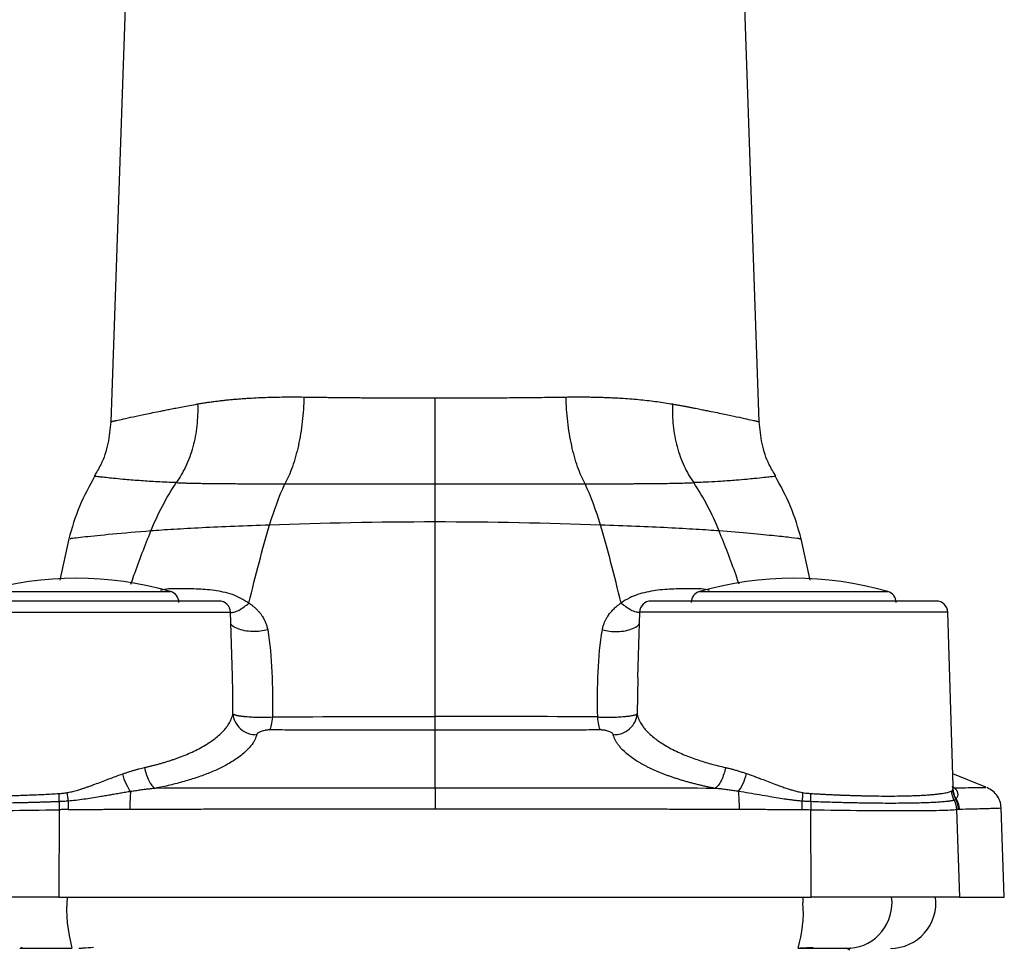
# Model space of a CAD drawing. Header units: millimetres. Extents: x 423 to 1697, y -6 to 958.
# Tile 53 of 54: x 1550 to 1637, y 488 to 570. Entities that reach past the tile are written whole.
import ezdxf

# ---------------------------------------------------------------- set-up
doc = ezdxf.new("R2010")
doc.units = ezdxf.units.MM

msp = doc.modelspace()

# ---------------------------------------------------------------- linework, layer by layer
at = {"color": 7, "linetype": 'Continuous', "lineweight": 25}
for p, q in [((1559.847, 575.498), (1558.405, 534.208)), ((1615.356, 534.208), (1613.914, 575.498)), ((1554.713, 523.917), (1553.938, 520.296)), ((1619.822, 520.301), (1619.048, 523.917)), ((1569.087, 511.884), (1568.911, 517.494)), ((1604.85, 517.494), (1604.67, 511.762)), ((1632.391, 502.211), (1631.911, 517.494)), ((1604.694, 511.761), (1604.626, 508.559)), ((1586.88, 502.04), (1586.88, 507.141)), ((1635.259, 502.118), (1632.357, 503.289)), ((1632.507, 502.028), (1632.351, 502.109)), ((1553.882, 500.141), (1553.85, 492.463)), ((1619.911, 492.463), (1619.879, 500.14)), ((1632.674, 500.166), (1632.94, 492.463)), ((1636.88, 492.463), (1636.607, 500.293)), ((1553.85, 492.463), (1540.821, 492.463)), ((1553.85, 492.463), (1619.911, 492.463)), ((1632.94, 492.463), (1619.911, 492.463)), ((1632.94, 492.463), (1636.88, 492.463)), ((1550.426, 487.97), (1550.403, 487.974)), ((1550.512, 488.081), (1550.688, 487.979)), ((1623.315, 487.808), (1623.019, 487.98)), ((1623.358, 487.974), (1623.334, 487.97))]:
    msp.add_line(p, q, dxfattribs=at)
at = {"color": 8, "linetype": 'Continuous', "lineweight": 25}
for p, q in [((1547.104, 519.299), (1551.242, 519.299)), ((1551.242, 519.299), (1563.656, 519.299)), ((1610.104, 519.299), (1614.242, 519.299)), ((1614.242, 519.299), (1626.656, 519.299)), ((1541.85, 517.494), (1568.911, 517.494)), ((1631.911, 517.494), (1604.85, 517.494)), ((1632.507, 502.028), (1632.325, 502.107)), ((1632.384, 502.012), (1632.339, 502.21)), ((1619.194, 492.463), (1619.198, 491.963))]:
    msp.add_line(p, q, dxfattribs=at)
at = {"color": 7, "linetype": 'Continuous', "lineweight": 25}
for centre, radius, start, end in [((1555.38, 490.463), 30, 73.98661, 106.01339), ((1618.38, 490.463), 30, 73.98661, 106.01339), ((1563.38, 518.338), 1, 0, 73.98661), ((1610.38, 518.338), 1, 106.01339, 180), ((1626.38, 518.338), 1, 0, 73.98661), ((1567.911, 517.463), 1, 1.8, 90), ((1605.849, 517.463), 1, 90, 178.2), ((1630.911, 517.463), 1, 1.8, 90), ((1630.838, 500.115), 2.02, 1.99809, 27.91999), ((1626.88, 491.963), 4, 270, 7.18076), ((1608.491, 491.104), 10.741, 343.10102, 4.58767)]:
    msp.add_arc(centre, radius, start, end, dxfattribs=at)
at = {"color": 8, "linetype": 'Continuous', "lineweight": 25}
for centre, radius, start, end in [((1567.544, 491.435), 13.019, 175.47051, 195.38158), ((1623.029, 491.949), 3.989, 274.72845, 7.40265)]:
    msp.add_arc(centre, radius, start, end, dxfattribs=at)
at = {"color": 7, "linetype": 'Continuous', "lineweight": 25}
for points, knots in [([(1566.028, 535.767), (1566.146, 535.788), (1566.381, 535.829), (1566.744, 535.887), (1567.115, 535.942), (1567.493, 535.994), (1567.88, 536.043), (1568.274, 536.088), (1568.676, 536.131), (1569.087, 536.17), (1569.504, 536.206), (1569.93, 536.239), (1570.48, 536.277), (1571.16, 536.316), (1571.977, 536.351), (1572.807, 536.375), (1573.65, 536.388), (1574.504, 536.392), (1575.084, 536.384), (1575.373, 536.381)], [0, 0, 0, 0, 0.044755, 0.089657, 0.134708, 0.179909, 0.225263, 0.270771, 0.316436, 0.36226, 0.408244, 0.454391, 0.500702, 0.584814, 0.668553, 0.75193, 0.834955, 0.917641, 1, 1, 1, 1]), ([(1575.373, 536.381), (1575.356, 535.666), (1575.307, 534.935), (1575.141, 533.497), (1575.025, 532.79), (1574.73, 531.454), (1574.553, 530.826), (1574.152, 529.693), (1573.929, 529.189), (1573.693, 528.757)], [0, 0, 0, 0, 0.25, 0.25, 0.5, 0.5, 0.75, 0.75, 1, 1, 1, 1]), ([(1575.373, 536.381), (1575.531, 536.378), (1575.845, 536.374), (1576.32, 536.367), (1576.794, 536.36), (1577.267, 536.354), (1577.738, 536.348), (1578.209, 536.343), (1578.678, 536.338), (1579.145, 536.334), (1579.611, 536.329), (1580.074, 536.326), (1580.535, 536.322), (1581.068, 536.319), (1581.691, 536.315), (1582.425, 536.312), (1583.213, 536.31), (1584.054, 536.308), (1584.949, 536.306), (1585.897, 536.306), (1586.547, 536.305), (1586.88, 536.305)], [0, 0, 0, 0, 0.043662, 0.086957, 0.129884, 0.172445, 0.214638, 0.256464, 0.297923, 0.339015, 0.37974, 0.420097, 0.460087, 0.499711, 0.558246, 0.621094, 0.688252, 0.759722, 0.835504, 0.915596, 1, 1, 1, 1]), ([(1586.88, 536.305), (1587.062, 536.305), (1587.42, 536.305), (1587.95, 536.306), (1588.464, 536.306), (1588.964, 536.307), (1589.448, 536.307), (1589.916, 536.308), (1590.369, 536.309), (1590.807, 536.311), (1591.229, 536.312), (1591.635, 536.314), (1592.026, 536.315), (1592.401, 536.317), (1592.954, 536.32), (1593.692, 536.326), (1594.62, 536.333), (1595.557, 536.343), (1596.499, 536.354), (1597.447, 536.367), (1598.072, 536.376), (1598.388, 536.381)], [0, 0, 0, 0, 0.04597, 0.090693, 0.134168, 0.176395, 0.217375, 0.257107, 0.295592, 0.332829, 0.368819, 0.403561, 0.437056, 0.469303, 0.500302, 0.579897, 0.660968, 0.743513, 0.827534, 0.913029, 1, 1, 1, 1]), ([(1586.88, 528.763), (1586.88, 529.197), (1586.88, 529.701), (1586.88, 530.828), (1586.88, 531.45), (1586.88, 532.769), (1586.88, 533.466), (1586.88, 534.882), (1586.88, 535.601), (1586.88, 536.305)], [0, 0, 0, 0, 0.25, 0.25, 0.5, 0.5, 0.75, 0.75, 1, 1, 1, 1]), ([(1598.388, 536.381), (1598.546, 536.383), (1598.862, 536.388), (1599.332, 536.39), (1599.799, 536.389), (1600.262, 536.386), (1600.722, 536.379), (1601.179, 536.368), (1601.631, 536.355), (1602.079, 536.338), (1602.524, 536.318), (1602.963, 536.295), (1603.521, 536.261), (1604.187, 536.213), (1604.95, 536.145), (1605.686, 536.067), (1606.396, 535.978), (1607.08, 535.88), (1607.516, 535.805), (1607.733, 535.767)], [0, 0, 0, 0, 0.044895, 0.089884, 0.134968, 0.18015, 0.225432, 0.270815, 0.316301, 0.361893, 0.407591, 0.453399, 0.499316, 0.584104, 0.668339, 0.752035, 0.835202, 0.917853, 1, 1, 1, 1]), ([(1600.068, 528.757), (1599.832, 529.189), (1599.609, 529.693), (1599.208, 530.826), (1599.03, 531.454), (1598.736, 532.79), (1598.619, 533.497), (1598.454, 534.935), (1598.405, 535.666), (1598.388, 536.381)], [0, 0, 0, 0, 0.25, 0.25, 0.5, 0.5, 0.75, 0.75, 1, 1, 1, 1]), ([(1566.028, 535.767), (1566.051, 535.135), (1566.029, 534.494), (1565.891, 533.226), (1565.774, 532.601), (1565.45, 531.405), (1565.242, 530.834), (1564.749, 529.777), (1564.465, 529.292), (1564.153, 528.859)], [0, 0, 0, 0, 0.25, 0.25, 0.5, 0.5, 0.75, 0.75, 1, 1, 1, 1]), ([(1607.733, 535.767), (1607.71, 535.142), (1607.731, 534.506), (1607.867, 533.245), (1607.982, 532.621), (1608.305, 531.423), (1608.512, 530.85), (1609.006, 529.786), (1609.292, 529.296), (1609.607, 528.859)], [0, 0, 0, 0, 0.25, 0.25, 0.5, 0.5, 0.75, 0.75, 1, 1, 1, 1]), ([(1558.405, 534.213), (1558.343, 533.571), (1558.219, 532.276), (1557.693, 530.65), (1557.146, 529.765), (1556.944, 529.439)], [0, 0, 0, 0, 0.382609, 0.772636, 1, 1, 1, 1]), ([(1616.816, 529.439), (1616.615, 529.765), (1616.067, 530.65), (1615.541, 532.276), (1615.417, 533.571), (1615.356, 534.213)], [0, 0, 0, 0, 0.2273639, 0.6173911, 1, 1, 1, 1]), ([(1557.004, 529.447), (1556.518, 528.568), (1555.547, 526.811), (1554.991, 524.882), (1554.713, 523.917)], [0, 0, 0, 0, 0.50001, 1, 1, 1, 1]), ([(1619.048, 523.917), (1618.77, 524.882), (1618.213, 526.811), (1617.242, 528.568), (1616.757, 529.447)], [0, 0, 0, 0, 0.49999, 1, 1, 1, 1]), ([(1564.153, 528.859), (1564.245, 528.855), (1564.432, 528.847), (1564.729, 528.837), (1565.045, 528.828), (1565.383, 528.819), (1565.742, 528.811), (1566.125, 528.804), (1566.532, 528.797), (1566.963, 528.791), (1567.42, 528.786), (1567.902, 528.781), (1568.441, 528.777), (1569.043, 528.773), (1569.712, 528.769), (1570.424, 528.766), (1571.179, 528.763), (1571.977, 528.761), (1572.816, 528.759), (1573.398, 528.757), (1573.693, 528.757)], [0, 0, 0, 0, 0.037519, 0.076615, 0.117294, 0.15956, 0.203419, 0.248872, 0.295922, 0.344565, 0.394799, 0.446616, 0.500006, 0.564233, 0.630929, 0.700061, 0.771589, 0.845462, 0.921623, 1, 1, 1, 1]), ([(1573.693, 528.757), (1573.871, 528.757), (1574.225, 528.757), (1574.757, 528.757), (1575.282, 528.757), (1575.801, 528.758), (1576.313, 528.758), (1576.819, 528.758), (1577.318, 528.758), (1577.809, 528.758), (1578.293, 528.759), (1578.769, 528.759), (1579.237, 528.759), (1579.696, 528.759), (1580.384, 528.76), (1581.3, 528.76), (1582.445, 528.761), (1583.576, 528.761), (1584.692, 528.762), (1585.792, 528.763), (1586.52, 528.763), (1586.88, 528.763)], [0, 0, 0, 0, 0.042863, 0.085, 0.12641, 0.16709, 0.207038, 0.246252, 0.28473, 0.322471, 0.359472, 0.395732, 0.431249, 0.466021, 0.500048, 0.58685, 0.672277, 0.756315, 0.838953, 0.920184, 1, 1, 1, 1]), ([(1586.88, 528.763), (1587.076, 528.763), (1587.47, 528.763), (1588.063, 528.763), (1588.662, 528.762), (1589.265, 528.762), (1589.874, 528.762), (1590.487, 528.761), (1591.104, 528.761), (1591.726, 528.761), (1592.351, 528.76), (1592.98, 528.76), (1593.682, 528.759), (1594.466, 528.759), (1595.34, 528.759), (1596.24, 528.758), (1597.166, 528.758), (1598.116, 528.757), (1599.089, 528.757), (1599.738, 528.757), (1600.068, 528.757)], [0, 0, 0, 0, 0.043363, 0.087147, 0.131352, 0.175976, 0.221019, 0.266478, 0.312353, 0.358641, 0.405341, 0.45245, 0.499966, 0.563759, 0.630117, 0.69903, 0.770487, 0.844476, 0.920985, 1, 1, 1, 1]), ([(1600.068, 528.757), (1600.217, 528.757), (1600.513, 528.758), (1600.948, 528.759), (1601.374, 528.76), (1601.788, 528.761), (1602.192, 528.762), (1602.586, 528.763), (1602.968, 528.765), (1603.34, 528.766), (1603.701, 528.768), (1604.052, 528.769), (1604.392, 528.771), (1604.722, 528.773), (1605.041, 528.775), (1605.563, 528.778), (1606.255, 528.784), (1607.081, 528.794), (1607.823, 528.807), (1608.486, 528.821), (1609.078, 528.838), (1609.435, 528.852), (1609.607, 528.859)], [0, 0, 0, 0, 0.039464, 0.078384, 0.116749, 0.15455, 0.191779, 0.228428, 0.26449, 0.299959, 0.334829, 0.369095, 0.402751, 0.435793, 0.468217, 0.500021, 0.596697, 0.688059, 0.774068, 0.854715, 0.930015, 1, 1, 1, 1]), ([(1586.88, 508.332), (1586.88, 509.007), (1586.88, 515.371), (1586.88, 521.134), (1586.88, 525.406)], [0.3496992, 0.3496992, 0.3496992, 0.3496992, 0.3962876, 0.7925752, 0.7925752, 0.7925752, 0.7925752]), ([(1555.38, 518.463), (1552.057, 518.463), (1548.87, 518.463), (1544.17, 518.463), (1542.849, 518.463), (1542.849, 518.463)], [0, 0, 0, 0, 0.5, 0.5, 1, 1, 1, 1]), ([(1567.911, 518.463), (1567.911, 518.463), (1566.591, 518.463), (1561.891, 518.463), (1558.704, 518.463), (1555.38, 518.463)], [0, 0, 0, 0, 0.5, 0.5, 1, 1, 1, 1]), ([(1570.542, 518.287), (1570.602, 518.244), (1570.727, 518.158), (1570.91, 518.015), (1571.092, 517.857), (1571.272, 517.682), (1571.446, 517.489), (1571.581, 517.316), (1571.691, 517.159), (1571.784, 517.012), (1571.891, 516.82), (1572.002, 516.577), (1572.11, 516.28), (1572.157, 516.056), (1572.183, 515.935)], [0, 0, 0, 0, 0.074235, 0.152072, 0.233529, 0.318635, 0.407432, 0.49996, 0.543918, 0.603404, 0.678549, 0.769541, 0.876596, 1, 1, 1, 1]), ([(1601.578, 515.935), (1601.589, 515.993), (1601.61, 516.105), (1601.653, 516.265), (1601.699, 516.411), (1601.749, 516.546), (1601.8, 516.668), (1601.852, 516.779), (1601.903, 516.878), (1601.952, 516.968), (1602, 517.047), (1602.043, 517.117), (1602.084, 517.178), (1602.12, 517.23), (1602.22, 517.371), (1602.395, 517.587), (1602.663, 517.856), (1602.936, 518.088), (1603.127, 518.222), (1603.219, 518.287)], [0, 0, 0, 0, 0.059033, 0.1145347, 0.1665471, 0.2151019, 0.2602255, 0.3019407, 0.3402684, 0.3752292, 0.406843, 0.4351262, 0.4600919, 0.4817513, 0.5001133, 0.6374761, 0.766493, 0.8873049, 1, 1, 1, 1]), ([(1618.38, 518.463), (1615.057, 518.463), (1611.87, 518.463), (1607.17, 518.463), (1605.849, 518.463), (1605.849, 518.463)], [0, 0, 0, 0, 0.5, 0.5, 1, 1, 1, 1]), ([(1630.911, 518.463), (1630.911, 518.463), (1629.591, 518.463), (1624.891, 518.463), (1621.704, 518.463), (1618.38, 518.463)], [0, 0, 0, 0, 0.5, 0.5, 1, 1, 1, 1]), ([(1572.183, 515.935), (1572.387, 514.751), (1572.499, 513.506), (1572.613, 510.946), (1572.616, 509.629), (1572.592, 508.286)], [0, 0, 0, 0, 0.5, 0.5, 1, 1, 1, 1]), ([(1601.169, 508.286), (1601.144, 509.629), (1601.147, 510.946), (1601.262, 513.506), (1601.373, 514.751), (1601.578, 515.935)], [0, 0, 0, 0, 0.5, 0.5, 1, 1, 1, 1]), ([(1569.135, 508.559), (1569.132, 509.076), (1569.127, 510.113), (1569.111, 511.22), (1569.088, 511.804), (1569.085, 511.884)], [0, 0, 0, 0, 0.462502, 0.9265286, 1, 1, 1, 1]), ([(1561.375, 503.847), (1561.482, 503.871), (1561.697, 503.92), (1562.015, 503.997), (1562.33, 504.078), (1562.643, 504.162), (1562.952, 504.25), (1563.259, 504.342), (1563.561, 504.437), (1563.859, 504.535), (1564.153, 504.638), (1564.792, 504.872), (1565.743, 505.276), (1566.821, 505.86), (1567.738, 506.507), (1568.304, 507.047), (1568.673, 507.517), (1568.876, 507.843), (1569.015, 508.147), (1569.093, 508.375), (1569.123, 508.505), (1569.135, 508.559)], [0, 0, 0, 0, 0.024099, 0.048397, 0.072893, 0.097591, 0.122491, 0.147595, 0.172903, 0.198417, 0.224138, 0.250068, 0.370616, 0.500001, 0.615843, 0.749955, 0.803915, 0.874972, 0.928553, 0.970224, 1, 1, 1, 1]), ([(1569.135, 508.559), (1569.149, 508.337), (1569.206, 508.099), (1569.426, 507.641), (1569.59, 507.423), (1569.997, 507.065), (1570.239, 506.928), (1570.736, 506.756), (1570.99, 506.721), (1571.224, 506.727)], [0, 0, 0, 0, 0.25, 0.25, 0.5, 0.5, 0.75, 0.75, 1, 1, 1, 1]), ([(1569.135, 508.559), (1569.142, 508.552), (1569.155, 508.538), (1569.189, 508.518), (1569.232, 508.498), (1569.283, 508.479), (1569.343, 508.46), (1569.41, 508.442), (1569.484, 508.425), (1569.565, 508.409), (1569.651, 508.394), (1569.743, 508.379), (1569.84, 508.366), (1569.94, 508.353), (1570.044, 508.342), (1570.151, 508.331), (1570.39, 508.309), (1570.779, 508.284), (1571.269, 508.269), (1571.67, 508.266), (1571.984, 508.269), (1572.292, 508.274), (1572.493, 508.282), (1572.592, 508.286)], [0, 0, 0, 0, 0.037741, 0.074826, 0.111267, 0.14707, 0.182242, 0.216789, 0.250717, 0.284032, 0.316734, 0.348825, 0.380308, 0.411191, 0.441481, 0.471174, 0.500257, 0.631713, 0.74993, 0.814867, 0.878203, 0.939918, 1, 1, 1, 1]), ([(1601.169, 508.286), (1601.225, 508.284), (1601.338, 508.279), (1601.511, 508.274), (1601.686, 508.27), (1601.864, 508.268), (1602.044, 508.267), (1602.224, 508.267), (1602.534, 508.27), (1602.981, 508.284), (1603.407, 508.311), (1603.707, 508.34), (1603.9, 508.362), (1604.079, 508.388), (1604.241, 508.417), (1604.381, 508.449), (1604.495, 508.484), (1604.583, 508.521), (1604.611, 508.546), (1604.626, 508.559)], [0, 0, 0, 0, 0.034132, 0.068824, 0.104041, 0.139772, 0.176047, 0.212863, 0.250167, 0.368377, 0.499856, 0.55486, 0.611978, 0.671204, 0.732577, 0.79611, 0.861829, 0.929777, 1, 1, 1, 1]), ([(1602.537, 506.727), (1602.771, 506.721), (1603.025, 506.756), (1603.522, 506.928), (1603.764, 507.065), (1604.171, 507.422), (1604.334, 507.641), (1604.555, 508.098), (1604.612, 508.337), (1604.626, 508.559)], [0, 0, 0, 0, 0.25, 0.25, 0.5, 0.5, 0.75, 0.75, 1, 1, 1, 1]), ([(1604.626, 508.559), (1604.634, 508.521), (1604.654, 508.431), (1604.699, 508.279), (1604.771, 508.089), (1604.898, 507.82), (1605.087, 507.517), (1605.456, 507.047), (1606.022, 506.506), (1606.939, 505.86), (1608.017, 505.275), (1609.057, 504.834), (1609.895, 504.535), (1610.496, 504.341), (1611.112, 504.161), (1611.739, 503.996), (1612.171, 503.896), (1612.386, 503.847)], [0, 0, 0, 0, 0.021114, 0.048987, 0.083624, 0.125034, 0.196031, 0.250053, 0.384146, 0.500012, 0.629389, 0.74995, 0.801594, 0.852411, 0.902411, 0.951603, 1, 1, 1, 1]), ([(1572.592, 508.286), (1572.571, 508.014), (1572.538, 507.769), (1572.463, 507.388), (1572.421, 507.254), (1572.379, 507.173)], [0, 0, 0, 0, 0.5, 0.5, 1, 1, 1, 1]), ([(1586.88, 507.141), (1586.88, 507.237), (1586.88, 507.396), (1586.88, 507.813), (1586.88, 508.068), (1586.88, 508.332)], [0, 0, 0, 0, 0.5, 0.5, 1, 1, 1, 1]), ([(1601.382, 507.173), (1601.34, 507.254), (1601.297, 507.388), (1601.222, 507.769), (1601.19, 508.014), (1601.169, 508.286)], [0, 0, 0, 0, 0.5, 0.5, 1, 1, 1, 1]), ([(1571.224, 506.727), (1571.228, 506.74), (1571.236, 506.765), (1571.258, 506.803), (1571.287, 506.84), (1571.337, 506.89), (1571.419, 506.95), (1571.552, 507.019), (1571.716, 507.081), (1571.884, 507.123), (1572.028, 507.148), (1572.144, 507.162), (1572.262, 507.172), (1572.34, 507.172), (1572.379, 507.173)], [0, 0, 0, 0, 0.063949, 0.126805, 0.188846, 0.250351, 0.377368, 0.499845, 0.628929, 0.749642, 0.812793, 0.874777, 0.938166, 1, 1, 1, 1]), ([(1572.379, 507.173), (1572.67, 507.172), (1573.247, 507.169), (1574.104, 507.166), (1574.943, 507.163), (1575.764, 507.16), (1576.568, 507.158), (1577.353, 507.155), (1578.12, 507.153), (1578.868, 507.151), (1579.966, 507.149), (1581.42, 507.146), (1583.238, 507.143), (1585.058, 507.142), (1586.272, 507.141), (1586.88, 507.141)], [0, 0, 0, 0, 0.0608344, 0.120344, 0.1785322, 0.2354022, 0.2909567, 0.3451979, 0.398126, 0.4497335, 0.500012, 0.6251155, 0.7499968, 0.8748254, 1, 1, 1, 1]), ([(1586.88, 507.141), (1587.185, 507.141), (1587.795, 507.141), (1588.71, 507.142), (1589.623, 507.142), (1590.534, 507.143), (1591.443, 507.144), (1592.35, 507.146), (1593.254, 507.147), (1594.408, 507.15), (1595.847, 507.154), (1597.604, 507.159), (1599.462, 507.165), (1600.73, 507.17), (1601.382, 507.173)], [0, 0, 0, 0, 0.062839, 0.1256, 0.188273, 0.250848, 0.313316, 0.375667, 0.437892, 0.499982, 0.614124, 0.735491, 0.864093, 1, 1, 1, 1]), ([(1601.382, 507.173), (1601.407, 507.173), (1601.459, 507.172), (1601.538, 507.168), (1601.63, 507.161), (1601.733, 507.148), (1601.877, 507.123), (1602.044, 507.081), (1602.208, 507.019), (1602.342, 506.95), (1602.44, 506.878), (1602.508, 506.802), (1602.527, 506.752), (1602.537, 506.727)], [0, 0, 0, 0, 0.041158, 0.08275, 0.12531, 0.187271, 0.250454, 0.371148, 0.500268, 0.62273, 0.749778, 0.873248, 1, 1, 1, 1]), ([(1571.224, 506.727), (1571.213, 506.689), (1571.193, 506.613), (1571.152, 506.498), (1571.104, 506.383), (1571.032, 506.23), (1570.906, 506.006), (1570.689, 505.702), (1570.274, 505.242), (1569.596, 504.679), (1568.769, 504.172), (1568.079, 503.819), (1567.599, 503.596), (1567.094, 503.382), (1566.564, 503.176), (1566.01, 502.98), (1565.436, 502.793), (1564.841, 502.617), (1564.229, 502.45), (1563.6, 502.294), (1562.957, 502.148), (1562.515, 502.059), (1562.296, 502.015)], [0, 0, 0, 0, 0.020887, 0.041731, 0.062533, 0.083739, 0.125033, 0.184505, 0.250009, 0.377724, 0.499939, 0.547143, 0.594002, 0.640513, 0.686673, 0.732482, 0.777943, 0.823053, 0.867816, 0.912234, 0.956301, 1, 1, 1, 1]), ([(1611.464, 502.014), (1611.346, 502.038), (1611.11, 502.085), (1610.76, 502.159), (1610.413, 502.236), (1610.07, 502.317), (1609.73, 502.401), (1609.395, 502.487), (1609.064, 502.577), (1608.738, 502.67), (1608.417, 502.766), (1608.101, 502.865), (1607.791, 502.968), (1607.487, 503.073), (1607.188, 503.181), (1606.897, 503.292), (1606.612, 503.406), (1606.334, 503.522), (1606.064, 503.641), (1605.801, 503.763), (1605.547, 503.888), (1605.3, 504.015), (1605.062, 504.145), (1604.832, 504.277), (1604.405, 504.537), (1603.808, 504.957), (1603.307, 505.427), (1603, 505.8), (1602.832, 506.045), (1602.701, 506.281), (1602.601, 506.507), (1602.558, 506.654), (1602.537, 506.727)], [0, 0, 0, 0, 0.023365, 0.046871, 0.070515, 0.094297, 0.118212, 0.142259, 0.166439, 0.190751, 0.215198, 0.239779, 0.264494, 0.289342, 0.314324, 0.33944, 0.36469, 0.390075, 0.415594, 0.441246, 0.46703, 0.492946, 0.518995, 0.545176, 0.571491, 0.672161, 0.785725, 0.831989, 0.876545, 0.919396, 0.960547, 1, 1, 1, 1]), ([(1559.448, 503.285), (1559.549, 503.32), (1559.75, 503.388), (1560.045, 503.483), (1560.33, 503.571), (1560.605, 503.651), (1560.87, 503.724), (1561.126, 503.79), (1561.293, 503.828), (1561.375, 503.847)], [0, 0, 0, 0, 0.156744, 0.308792, 0.456181, 0.59895, 0.737144, 0.87081, 1, 1, 1, 1]), ([(1561.375, 503.847), (1561.408, 503.653), (1561.456, 503.451), (1561.579, 503.057), (1561.655, 502.866), (1561.825, 502.528), (1561.919, 502.381), (1562.109, 502.151), (1562.205, 502.068), (1562.296, 502.015)], [0, 0, 0, 0, 0.25, 0.25, 0.5, 0.5, 0.75, 0.75, 1, 1, 1, 1]), ([(1612.386, 503.847), (1612.354, 503.662), (1612.309, 503.468), (1612.19, 503.083), (1612.116, 502.893), (1611.948, 502.551), (1611.854, 502.399), (1611.659, 502.159), (1611.56, 502.07), (1611.464, 502.014)], [0, 0, 0, 0, 0.25, 0.25, 0.5, 0.5, 0.75, 0.75, 1, 1, 1, 1]), ([(1612.386, 503.847), (1612.479, 503.825), (1612.668, 503.781), (1612.96, 503.706), (1613.264, 503.62), (1613.58, 503.526), (1613.909, 503.422), (1614.133, 503.346), (1614.247, 503.308)], [0, 0, 0, 0, 0.151797, 0.309447, 0.473026, 0.642603, 0.818242, 1, 1, 1, 1]), ([(1613.539, 501.742), (1613.667, 501.908), (1613.806, 502.149), (1614.056, 502.706), (1614.166, 503.017), (1614.247, 503.308)], [0, 0, 0, 0, 0.5, 0.5, 1, 1, 1, 1]), ([(1614.247, 503.308), (1614.351, 503.272), (1614.568, 503.197), (1614.906, 503.075), (1615.284, 502.936), (1615.745, 502.762), (1616.288, 502.555), (1616.831, 502.35), (1617.306, 502.175), (1617.696, 502.039), (1618.049, 501.924), (1618.274, 501.859), (1618.38, 501.828)], [0, 0, 0, 0, 0.077355, 0.160678, 0.249985, 0.35623, 0.499996, 0.646806, 0.74999, 0.842297, 0.925622, 1, 1, 1, 1]), ([(1555.38, 501.828), (1555.457, 501.85), (1555.617, 501.896), (1555.866, 501.975), (1556.134, 502.064), (1556.461, 502.178), (1556.897, 502.338), (1557.437, 502.542), (1557.971, 502.745), (1558.483, 502.939), (1558.956, 503.113), (1559.289, 503.23), (1559.448, 503.285)], [0, 0, 0, 0, 0.054673, 0.114182, 0.178543, 0.247769, 0.352272, 0.497504, 0.646045, 0.748403, 0.880608, 1, 1, 1, 1]), ([(1560.148, 501.731), (1560.026, 501.892), (1559.892, 502.124), (1559.644, 502.674), (1559.532, 502.988), (1559.448, 503.285)], [0, 0, 0, 0, 0.5, 0.5, 1, 1, 1, 1]), ([(1541.497, 501.788), (1541.516, 501.779), (1541.553, 501.76), (1541.621, 501.733), (1541.698, 501.707), (1541.784, 501.682), (1541.88, 501.658), (1541.985, 501.634), (1542.098, 501.612), (1542.22, 501.59), (1542.351, 501.57), (1542.489, 501.55), (1542.636, 501.531), (1542.79, 501.513), (1542.951, 501.496), (1543.119, 501.48), (1543.295, 501.464), (1543.477, 501.45), (1543.666, 501.436), (1543.86, 501.424), (1544.061, 501.412), (1544.268, 501.401), (1544.48, 501.391), (1544.698, 501.382), (1544.92, 501.374), (1545.147, 501.367), (1545.379, 501.36), (1545.812, 501.35), (1546.475, 501.341), (1547.403, 501.34), (1548.385, 501.349), (1549.263, 501.367), (1550.014, 501.388), (1550.624, 501.408), (1551.249, 501.431), (1551.887, 501.458), (1552.537, 501.488), (1553.196, 501.522), (1553.641, 501.547), (1553.865, 501.56)], [0, 0, 0, 0, 0.020504, 0.040905, 0.061204, 0.081399, 0.101492, 0.121482, 0.141369, 0.161153, 0.180835, 0.200414, 0.219891, 0.239265, 0.258537, 0.277706, 0.296773, 0.315738, 0.3346, 0.35336, 0.372018, 0.390574, 0.409028, 0.42738, 0.44563, 0.463778, 0.481825, 0.49977, 0.562489, 0.625074, 0.687529, 0.749858, 0.784921, 0.820207, 0.855716, 0.89145, 0.927408, 0.963591, 1, 1, 1, 1]), ([(1553.865, 501.56), (1553.922, 501.564), (1554.037, 501.572), (1554.212, 501.59), (1554.39, 501.613), (1554.51, 501.633), (1554.57, 501.642)], [0, 0, 0, 0, 0.2422046, 0.4894777, 0.7420151, 1, 1, 1, 1]), ([(1554.57, 501.642), (1554.634, 501.654), (1554.765, 501.677), (1554.963, 501.721), (1555.17, 501.771), (1555.309, 501.809), (1555.38, 501.828)], [0, 0, 0, 0, 0.2342275, 0.4788584, 0.7340654, 1, 1, 1, 1]), ([(1560.148, 501.731), (1559.998, 501.707), (1559.697, 501.659), (1559.245, 501.584), (1558.791, 501.507), (1558.335, 501.429), (1557.877, 501.35), (1557.331, 501.257), (1556.722, 501.154), (1556.028, 501.047), (1555.353, 500.956), (1554.893, 500.914), (1554.672, 500.894)], [0, 0, 0, 0, 0.0826344, 0.1655576, 0.2487605, 0.3322373, 0.4159845, 0.5000013, 0.6315687, 0.7500453, 0.8796702, 1, 1, 1, 1]), ([(1560.148, 501.731), (1560.125, 501.553), (1560.105, 501.31), (1560.08, 500.764), (1560.074, 500.465), (1560.074, 500.183)], [0, 0, 0, 0, 0.5, 0.5, 1, 1, 1, 1]), ([(1562.296, 502.015), (1562.153, 502), (1561.867, 501.969), (1561.438, 501.916), (1561.009, 501.858), (1560.579, 501.796), (1560.292, 501.752), (1560.148, 501.731)], [0, 0, 0, 0, 0.199963, 0.399991, 0.600032, 0.800045, 1, 1, 1, 1]), ([(1586.88, 502.04), (1586.88, 501.976), (1586.88, 501.885), (1586.88, 501.648), (1586.88, 501.503), (1586.88, 501.173), (1586.88, 500.99), (1586.88, 500.611), (1586.88, 500.417), (1586.88, 500.23)], [0, 0, 0, 0, 0.25, 0.25, 0.5, 0.5, 0.75, 0.75, 1, 1, 1, 1]), ([(1613.539, 501.742), (1613.4, 501.763), (1613.123, 501.805), (1612.707, 501.864), (1612.292, 501.92), (1611.878, 501.971), (1611.602, 502), (1611.464, 502.014)], [0, 0, 0, 0, 0.199957, 0.399969, 0.600008, 0.800035, 1, 1, 1, 1]), ([(1613.615, 500.183), (1613.615, 500.468), (1613.608, 500.771), (1613.582, 501.321), (1613.562, 501.565), (1613.539, 501.742)], [0, 0, 0, 0, 0.5, 0.5, 1, 1, 1, 1]), ([(1619.093, 500.893), (1618.983, 500.902), (1618.759, 500.922), (1618.417, 500.959), (1618.061, 501.003), (1617.601, 501.067), (1617.015, 501.158), (1616.241, 501.288), (1615.378, 501.437), (1614.455, 501.596), (1613.843, 501.693), (1613.539, 501.742)], [0, 0, 0, 0, 0.058969, 0.12027, 0.183929, 0.249967, 0.368321, 0.500015, 0.668208, 0.834883, 1, 1, 1, 1]), ([(1618.38, 501.828), (1618.452, 501.808), (1618.592, 501.77), (1618.799, 501.72), (1618.999, 501.676), (1619.131, 501.653), (1619.195, 501.641)], [0, 0, 0, 0, 0.265864, 0.521045, 0.765699, 1, 1, 1, 1]), ([(1619.195, 501.641), (1619.275, 501.628), (1619.432, 501.603), (1619.666, 501.576), (1619.82, 501.565), (1619.896, 501.56)], [0, 0, 0, 0, 0.342648, 0.675833, 1, 1, 1, 1]), ([(1619.896, 501.56), (1620.016, 501.553), (1620.257, 501.539), (1620.615, 501.519), (1620.971, 501.501), (1621.325, 501.483), (1621.675, 501.467), (1622.022, 501.451), (1622.365, 501.437), (1622.705, 501.423), (1623.041, 501.411), (1623.372, 501.4), (1623.7, 501.389), (1624.023, 501.38), (1624.587, 501.365), (1625.376, 501.349), (1626.357, 501.339), (1627.286, 501.341), (1628.031, 501.351), (1628.617, 501.366), (1629.067, 501.382), (1629.497, 501.401), (1629.905, 501.423), (1630.288, 501.449), (1630.646, 501.479), (1630.976, 501.513), (1631.276, 501.549), (1631.545, 501.59), (1631.781, 501.634), (1631.981, 501.682), (1632.147, 501.733), (1632.225, 501.77), (1632.264, 501.788)], [0, 0, 0, 0, 0.019631, 0.039198, 0.0587, 0.078137, 0.09751, 0.116818, 0.136062, 0.155242, 0.174357, 0.193409, 0.212396, 0.23132, 0.25018, 0.312486, 0.374934, 0.437528, 0.500272, 0.536255, 0.572645, 0.609444, 0.646652, 0.68427, 0.722297, 0.760735, 0.799583, 0.838843, 0.878514, 0.918597, 0.959092, 1, 1, 1, 1]), ([(1632.264, 501.788), (1632.275, 501.795), (1632.298, 501.81), (1632.326, 501.845), (1632.351, 501.888), (1632.363, 501.924), (1632.369, 501.943)], [0, 0, 0, 0, 0.2357526, 0.4808299, 0.7354998, 1, 1, 1, 1]), ([(1632.351, 502.11), (1632.351, 502.11), (1632.418, 502.085), (1632.4, 502.193), (1632.383, 502.3)], [0, 0, 0, 0, 0.0054634, 1, 1, 1, 1]), ([(1632.369, 501.943), (1632.372, 501.953), (1632.378, 501.975), (1632.382, 501.999), (1632.384, 502.012)], [0, 0, 0, 0, 0.492291, 1, 1, 1, 1]), ([(1632.507, 502.028), (1632.528, 502.013), (1632.57, 501.983), (1632.623, 501.929), (1632.671, 501.87), (1632.711, 501.804), (1632.743, 501.732), (1632.767, 501.656), (1632.786, 501.555), (1632.79, 501.433), (1632.767, 501.3), (1632.724, 501.185), (1632.679, 501.125), (1632.658, 501.096)], [0, 0, 0, 0, 0.064834, 0.131873, 0.201114, 0.27255, 0.34618, 0.422, 0.500008, 0.637619, 0.76679, 0.887558, 1, 1, 1, 1]), ([(1636.607, 500.172), (1636.596, 500.37), (1636.571, 500.775), (1636.304, 501.336), (1635.896, 501.805), (1635.534, 501.988), (1635.357, 502.078)], [0, 0, 0, 0, 0.244165, 0.5, 0.755835, 1, 1, 1, 1]), ([(1553.884, 500.847), (1553.758, 500.842), (1553.507, 500.832), (1553.133, 500.819), (1552.764, 500.806), (1552.4, 500.795), (1552.041, 500.783), (1551.688, 500.773), (1551.34, 500.764), (1550.997, 500.755), (1550.661, 500.747), (1550.33, 500.739), (1550.006, 500.732), (1549.687, 500.726), (1548.766, 500.71), (1547.3, 500.694), (1545.493, 500.7), (1543.93, 500.731), (1542.987, 500.773), (1542.453, 500.81), (1542.204, 500.83), (1541.971, 500.853), (1541.758, 500.879), (1541.571, 500.907), (1541.408, 500.938), (1541.329, 500.962), (1541.289, 500.974)], [0, 0, 0, 0, 0.020262, 0.040358, 0.060286, 0.080047, 0.099639, 0.119062, 0.138316, 0.1574, 0.176313, 0.195056, 0.213627, 0.232027, 0.250254, 0.375154, 0.500191, 0.620886, 0.750013, 0.781844, 0.814977, 0.849407, 0.885131, 0.922142, 0.960434, 1, 1, 1, 1]), ([(1554.672, 500.894), (1554.54, 500.884), (1554.277, 500.864), (1554.014, 500.853), (1553.884, 500.847)], [0, 0, 0, 0, 0.505536, 1, 1, 1, 1]), ([(1619.877, 500.846), (1619.748, 500.852), (1619.486, 500.863), (1619.225, 500.883), (1619.093, 500.893)], [0, 0, 0, 0, 0.494556, 1, 1, 1, 1]), ([(1632.472, 500.974), (1632.451, 500.968), (1632.413, 500.956), (1632.346, 500.939), (1632.277, 500.925), (1632.21, 500.912), (1632.145, 500.901), (1632.084, 500.892), (1632.029, 500.884), (1631.981, 500.877), (1631.829, 500.857), (1631.542, 500.828), (1630.869, 500.778), (1629.831, 500.731), (1628.268, 500.7), (1626.46, 500.694), (1624.909, 500.711), (1623.799, 500.731), (1623.193, 500.744), (1622.566, 500.759), (1621.92, 500.777), (1621.255, 500.797), (1620.572, 500.82), (1620.11, 500.838), (1619.877, 500.846)], [0, 0, 0, 0, 0.020717, 0.039732, 0.057043, 0.072647, 0.086542, 0.098725, 0.109196, 0.117952, 0.124992, 0.189565, 0.249974, 0.37894, 0.4998, 0.624842, 0.749744, 0.783755, 0.818351, 0.853528, 0.889285, 0.925618, 0.962525, 1, 1, 1, 1]), ([(1632.623, 501.061), (1632.6, 501.042), (1632.556, 501.006), (1632.499, 500.984), (1632.472, 500.974)], [0, 0, 0, 0, 0.508488, 1, 1, 1, 1]), ([(1632.658, 501.096), (1632.656, 501.094), (1632.653, 501.092), (1632.648, 501.084), (1632.638, 501.075), (1632.629, 501.066), (1632.623, 501.061)], [0, 0, 0, 0, 0.137873, 0.250024, 0.500016, 1, 1, 1, 1]), ([(1632.658, 501.096), (1632.679, 501.055), (1632.721, 500.977), (1632.772, 500.858), (1632.813, 500.743), (1632.845, 500.634), (1632.869, 500.531), (1632.887, 500.435), (1632.9, 500.346), (1632.908, 500.264), (1632.91, 500.212), (1632.911, 500.187)], [0, 0, 0, 0, 0.144268, 0.280261, 0.407868, 0.527063, 0.63789, 0.740446, 0.83487, 0.921327, 1, 1, 1, 1]), ([(1541.086, 500.166), (1541.336, 500.128), (1541.841, 500.103), (1543.312, 500.07), (1544.278, 500.062), (1546.568, 500.059), (1547.893, 500.064), (1550.762, 500.089), (1552.307, 500.109), (1553.882, 500.141)], [0, 0, 0, 0, 0.25, 0.25, 0.5, 0.5, 0.75, 0.75, 1, 1, 1, 1]), ([(1554.659, 500.153), (1554.53, 500.151), (1554.271, 500.149), (1554.012, 500.143), (1553.882, 500.141)], [0, 0, 0, 0, 0.4955054, 1, 1, 1, 1]), ([(1554.659, 500.153), (1555.136, 500.156), (1556.074, 500.163), (1557.455, 500.171), (1558.782, 500.178), (1559.649, 500.181), (1560.074, 500.183)], [0, 0, 0, 0, 0.264958, 0.519942, 0.764955, 1, 1, 1, 1]), ([(1560.074, 500.183), (1560.636, 500.185), (1561.755, 500.188), (1563.429, 500.193), (1565.088, 500.198), (1566.735, 500.202), (1568.367, 500.206), (1569.986, 500.21), (1571.592, 500.214), (1573.183, 500.217), (1574.761, 500.219), (1576.324, 500.222), (1577.874, 500.224), (1579.41, 500.226), (1580.931, 500.227), (1582.439, 500.228), (1583.932, 500.229), (1585.411, 500.23), (1586.392, 500.23), (1586.88, 500.23)], [0, 0, 0, 0, 0.063092, 0.125651, 0.187677, 0.24917, 0.310129, 0.370554, 0.430445, 0.489801, 0.548624, 0.606914, 0.664669, 0.721892, 0.778581, 0.834736, 0.890358, 0.945446, 1, 1, 1, 1]), ([(1586.88, 500.23), (1587.433, 500.23), (1588.543, 500.23), (1590.218, 500.229), (1591.912, 500.228), (1593.623, 500.226), (1595.352, 500.225), (1597.1, 500.222), (1598.865, 500.22), (1600.648, 500.216), (1602.449, 500.213), (1604.268, 500.209), (1606.104, 500.205), (1607.957, 500.2), (1609.828, 500.195), (1611.716, 500.189), (1612.98, 500.185), (1613.615, 500.183)], [0, 0, 0, 0, 0.061878, 0.12444, 0.187687, 0.251618, 0.316233, 0.381532, 0.447514, 0.51418, 0.58153, 0.649565, 0.718284, 0.787687, 0.857775, 0.928546, 1, 1, 1, 1]), ([(1613.615, 500.183), (1614.045, 500.181), (1614.925, 500.178), (1616.271, 500.171), (1617.672, 500.163), (1618.623, 500.156), (1619.107, 500.152)], [0, 0, 0, 0, 0.235059, 0.480076, 0.735055, 1, 1, 1, 1]), ([(1619.879, 500.14), (1621.454, 500.109), (1622.998, 500.089), (1625.868, 500.064), (1627.193, 500.059), (1629.483, 500.062), (1630.449, 500.07), (1631.919, 500.103), (1632.425, 500.128), (1632.674, 500.166)], [0, 0, 0, 0, 0.25, 0.25, 0.5, 0.5, 0.75, 0.75, 1, 1, 1, 1]), ([(1550.403, 487.974), (1550.431, 487.975), (1550.484, 487.977), (1550.639, 487.979), (1550.741, 487.981), (1550.993, 487.983), (1551.14, 487.984), (1551.477, 487.986), (1551.668, 487.986), (1552.084, 487.987), (1552.308, 487.988), (1552.786, 487.988), (1553.043, 487.987), (1553.573, 487.986), (1553.847, 487.986), (1554.408, 487.984), (1554.699, 487.983), (1554.992, 487.982)], [0, 0, 0, 0, 0.125, 0.125, 0.25, 0.25, 0.375, 0.375, 0.5, 0.5, 0.625, 0.625, 0.75, 0.75, 0.875, 0.875, 1, 1, 1, 1]), ([(1555.603, 487.976), (1555.715, 487.983), (1556.158, 488.009), (1556.566, 488.036), (1556.872, 488.056)], [0, 0, 0, 0, 0.253164, 1, 1, 1, 1]), ([(1618.769, 487.982), (1619.062, 487.983), (1619.348, 487.984), (1619.91, 487.986), (1620.187, 487.986), (1620.72, 487.987), (1620.972, 487.988), (1621.45, 487.988), (1621.677, 487.987), (1622.094, 487.986), (1622.282, 487.986), (1622.619, 487.984), (1622.769, 487.983), (1623.02, 487.981), (1623.121, 487.979), (1623.276, 487.977), (1623.33, 487.975), (1623.358, 487.974)], [0, 0, 0, 0, 0.125, 0.125, 0.25, 0.25, 0.375, 0.375, 0.5, 0.5, 0.625, 0.625, 0.75, 0.75, 0.875, 0.875, 1, 1, 1, 1]), ([(1618.853, 487.991), (1618.881, 487.993), (1619.321, 488.019), (1619.727, 488.046), (1620.107, 488.07)], [0, 0, 0, 0, 0.063989, 1, 1, 1, 1])]:
    msp.add_open_spline(points, degree=3, knots=knots, dxfattribs=at)
at = {"color": 8, "linetype": 'Continuous', "lineweight": 25}
for points, knots in [([(1558.405, 534.213), (1558.406, 534.213), (1558.408, 534.214), (1558.424, 534.217), (1558.45, 534.222), (1558.485, 534.23), (1558.531, 534.24), (1558.587, 534.252), (1558.652, 534.266), (1558.727, 534.282), (1558.811, 534.301), (1559.029, 534.349), (1559.483, 534.451), (1560.335, 534.638), (1561.433, 534.871), (1562.425, 535.075), (1563.192, 535.229), (1563.635, 535.317), (1564.137, 535.415), (1564.702, 535.524), (1565.333, 535.642), (1565.791, 535.724), (1566.028, 535.767)], [0, 0, 0, 0, 0.025418, 0.050744, 0.075977, 0.101118, 0.126167, 0.151125, 0.175991, 0.200767, 0.225453, 0.250049, 0.372422, 0.500005, 0.621366, 0.749957, 0.783556, 0.820387, 0.860448, 0.903738, 0.950256, 1, 1, 1, 1]), ([(1607.733, 535.767), (1607.854, 535.745), (1608.092, 535.702), (1608.435, 535.64), (1608.76, 535.579), (1609.067, 535.522), (1609.358, 535.466), (1609.632, 535.414), (1609.89, 535.363), (1610.133, 535.315), (1610.362, 535.27), (1610.576, 535.227), (1610.777, 535.187), (1611.396, 535.063), (1612.327, 534.871), (1613.425, 534.638), (1614.278, 534.451), (1614.759, 534.343), (1615.01, 534.288), (1615.135, 534.26), (1615.233, 534.239), (1615.303, 534.224), (1615.347, 534.215), (1615.353, 534.213), (1615.356, 534.213)], [0, 0, 0, 0, 0.0252912, 0.0497732, 0.0734458, 0.0963088, 0.1183621, 0.1396055, 0.160039, 0.1796622, 0.1984752, 0.2164778, 0.2336698, 0.2500514, 0.3786171, 0.5000013, 0.6275422, 0.749959, 0.7910274, 0.8323355, 0.8738851, 0.9156779, 0.9577157, 1, 1, 1, 1]), ([(1564.153, 528.859), (1563.596, 528.882), (1562.481, 528.929), (1560.987, 529.025), (1559.768, 529.121), (1558.81, 529.213), (1558.114, 529.285), (1557.591, 529.342), (1557.225, 529.385), (1557.056, 529.407), (1556.93, 529.423), (1556.985, 529.416), (1556.985, 529.416)], [0, 0, 0, 0, 0.124984, 0.250006, 0.394252, 0.499984, 0.607986, 0.711889, 0.811784, 0.907779, 0.999992, 1, 1, 1, 1]), ([(1616.775, 529.416), (1616.693, 529.405), (1616.519, 529.381), (1615.405, 529.258), (1614.229, 529.144), (1613.275, 529.063), (1612.133, 528.983), (1610.888, 528.911), (1610.047, 528.877), (1609.607, 528.859)], [0, 0, 0, 0, 0.237547, 0.499762, 0.581325, 0.687512, 0.812812, 0.902053, 1, 1, 1, 1]), ([(1561.927, 524.617), (1560.724, 524.517), (1558.295, 524.315), (1556.018, 524.077), (1554.786, 523.928), (1554.84, 523.934), (1554.859, 523.936)], [0, 0, 0, 0, 0.274695, 0.554618, 0.837648, 1, 1, 1, 1]), ([(1560.176, 519.943), (1560.264, 520.204), (1560.815, 521.831), (1561.419, 523.345), (1561.927, 524.617)], [0, 0, 0, 0, 0.1599785, 1, 1, 1, 1]), ([(1613.583, 519.948), (1613.495, 520.207), (1612.945, 521.832), (1612.341, 523.345), (1611.834, 524.617)], [0, 0, 0, 0, 0.159116, 1, 1, 1, 1]), ([(1618.901, 523.936), (1618.937, 523.932), (1619.039, 523.919), (1618.265, 524.016), (1616.828, 524.173), (1614.718, 524.381), (1612.79, 524.539), (1611.834, 524.617)], [0, 0, 0, 0, 0.12168, 0.344465, 0.565794, 0.784658, 1, 1, 1, 1]), ([(1570.542, 518.287), (1570.075, 518.564), (1569.361, 518.988), (1568.293, 519.257), (1567.217, 519.44), (1565.888, 519.538), (1564.371, 519.541), (1563.353, 519.565), (1562.828, 519.414), (1562.768, 519.397)], [0, 0, 0, 0, 0.194648, 0.298261, 0.389703, 0.584711, 0.779733, 0.974752, 1, 1, 1, 1]), ([(1611.002, 519.394), (1610.938, 519.412), (1610.41, 519.565), (1609.389, 519.542), (1607.872, 519.538), (1606.259, 519.42), (1604.938, 519.146), (1603.918, 518.748), (1603.467, 518.45), (1603.219, 518.287)], [0, 0, 0, 0, 0.026491, 0.22121, 0.415941, 0.61065, 0.80526, 0.892791, 1, 1, 1, 1]), ([(1568.912, 517.454), (1569.012, 517.465), (1569.253, 517.49), (1569.812, 517.707), (1570.252, 518.057), (1570.542, 518.287)], [0, 0, 0, 0, 0.195692, 0.471721, 1, 1, 1, 1]), ([(1604.864, 517.452), (1604.759, 517.463), (1604.512, 517.489), (1603.949, 517.706), (1603.508, 518.057), (1603.219, 518.287)], [0, 0, 0, 0, 0.203538, 0.476874, 1, 1, 1, 1]), ([(1572.183, 515.935), (1571.97, 515.89), (1571.526, 515.796), (1570.827, 515.767), (1570.127, 515.839), (1569.509, 516.036), (1569.103, 516.252), (1568.972, 516.417), (1568.943, 516.453)], [0, 0, 0, 0, 0.166615, 0.348629, 0.542581, 0.743105, 0.943628, 1, 1, 1, 1]), ([(1601.578, 515.935), (1601.79, 515.89), (1602.234, 515.796), (1602.933, 515.767), (1603.634, 515.839), (1604.251, 516.036), (1604.658, 516.252), (1604.788, 516.417), (1604.817, 516.453)], [0, 0, 0, 0, 0.166614, 0.3486278, 0.54258, 0.7431035, 0.9436272, 1, 1, 1, 1]), ([(1635.242, 502.076), (1635.263, 502.076), (1635.326, 502.077), (1634.49, 502.061), (1633.168, 502.039), (1632.507, 502.028)], [0, 0, 0, 0, 0.200416, 0.600236, 1, 1, 1, 1]), ([(1632.911, 500.187), (1633.314, 500.197), (1634.08, 500.215), (1634.931, 500.239), (1635.608, 500.259), (1636.117, 500.276), (1636.449, 500.287), (1636.603, 500.293), (1636.591, 500.293), (1636.587, 500.293)], [0, 0, 0, 0, 0.1720169, 0.3274746, 0.4663731, 0.6257713, 0.7817697, 0.9295987, 1, 1, 1, 1])]:
    msp.add_open_spline(points, degree=3, knots=knots, dxfattribs=at)
at = {"color": 7, "linetype": 'Continuous', "lineweight": 25}
for points in [[(1561.927, 524.617), (1562.529, 526.109), (1563.276, 527.533), (1564.153, 528.859)], [(1572.353, 525.136), (1572.733, 526.415), (1573.182, 527.626), (1573.693, 528.757)], [(1586.88, 525.406), (1586.88, 526.595), (1586.88, 527.716), (1586.88, 528.763)], [(1601.408, 525.136), (1601.027, 526.415), (1600.578, 527.626), (1600.068, 528.757)], [(1611.834, 524.617), (1611.232, 526.109), (1610.484, 527.533), (1609.607, 528.859)], [(1572.353, 525.136), (1571.294, 525.1), (1569.217, 525.021), (1566.358, 524.892), (1563.871, 524.756), (1562.518, 524.664), (1561.927, 524.617)], [(1570.542, 518.287), (1571.117, 520.715), (1571.72, 523.011), (1572.353, 525.136)], [(1586.88, 525.406), (1581.933, 525.406), (1576.987, 525.296), (1572.353, 525.136)], [(1601.408, 525.136), (1596.774, 525.296), (1591.828, 525.406), (1586.88, 525.406)], [(1603.219, 518.287), (1602.644, 520.715), (1602.04, 523.011), (1601.408, 525.136)], [(1611.834, 524.617), (1611.242, 524.664), (1609.89, 524.756), (1607.403, 524.892), (1604.543, 525.021), (1602.467, 525.1), (1601.408, 525.136)], [(1572.592, 508.286), (1577.312, 508.317), (1582.097, 508.332), (1586.88, 508.332)], [(1601.169, 508.286), (1596.449, 508.317), (1591.663, 508.332), (1586.88, 508.332)], [(1554.672, 500.894), (1554.642, 501.134), (1554.607, 501.394), (1554.57, 501.642)], [(1586.88, 502.04), (1578.674, 502.04), (1570.466, 502.031), (1562.296, 502.015)], [(1611.464, 502.014), (1603.294, 502.031), (1595.087, 502.04), (1586.88, 502.04)], [(1619.195, 501.641), (1619.158, 501.393), (1619.123, 501.133), (1619.093, 500.893)], [(1632.472, 500.974), (1632.347, 501.225), (1632.275, 501.509), (1632.264, 501.788)], [(1632.623, 501.061), (1632.472, 501.328), (1632.382, 501.638), (1632.369, 501.943)], [(1632.658, 501.096), (1632.494, 501.371), (1632.397, 501.694), (1632.384, 502.012)], [(1553.884, 500.847), (1553.883, 501.072), (1553.876, 501.318), (1553.865, 501.56)], [(1553.884, 500.847), (1553.878, 500.625), (1553.877, 500.381), (1553.882, 500.141)], [(1554.672, 500.894), (1554.662, 500.656), (1554.658, 500.4), (1554.659, 500.153)], [(1619.093, 500.893), (1619.103, 500.661), (1619.108, 500.405), (1619.107, 500.152)], [(1619.877, 500.846), (1619.878, 501.071), (1619.885, 501.317), (1619.896, 501.56)], [(1619.877, 500.846), (1619.883, 500.624), (1619.884, 500.38), (1619.879, 500.14)], [(1632.472, 500.974), (1632.593, 500.724), (1632.663, 500.443), (1632.674, 500.166)], [(1619.107, 500.152), (1619.364, 500.15), (1619.622, 500.146), (1619.879, 500.14)], [(1632.674, 500.166), (1632.736, 500.177), (1632.797, 500.184), (1632.857, 500.185)], [(1632.857, 500.185), (1632.875, 500.186), (1632.893, 500.186), (1632.911, 500.187)]]:
    msp.add_open_spline(points, degree=3, dxfattribs=at)

doc.saveas('drawing.dxf')
